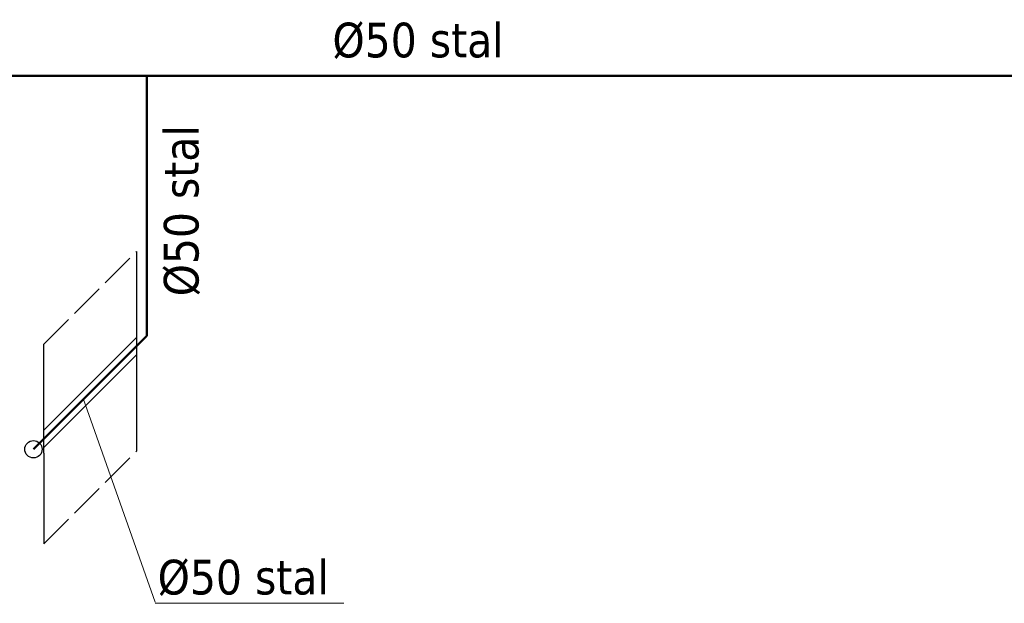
# Model space of a CAD drawing. Extents: x 34439 to 126910, y -74890 to 17912.
# Tile 88 of 256: x 104221 to 104561, y -49046 to -48844. Entities that reach past the tile are written whole.
import ezdxf

# ---------------------------------------------------------------- set-up
doc = ezdxf.new("R2010")
doc.units = 0
doc.header["$MEASUREMENT"] = 0
doc.linetypes.add('ACAD_ISO02W100', pattern=[15, 12, -3])
for name, color, linetype, lineweight in [('inst-gaz-rury', 50, 'Continuous', 50), ('urzadzenia', 6, 'Continuous', 15), ('WYMIARKI', 10, 'Continuous', 13)]:
    doc.layers.add(name, color=color, linetype=linetype, lineweight=lineweight)
doc.layers.add('wymiary', color=2, linetype='Continuous')
doc.styles.get("Standard").update_dxf_attribs({"font": 'ARIALN.TTF'})

msp = doc.modelspace()

# ---------------------------------------------------------------- linework, layer by layer
at = {"linetype": 'ACAD_ISO02W100'}
for p, q in [((104229, -48956.1), (104261.07, -48924.03)), ((104229, -49025.22), (104261.07, -48993.15))]:
    msp.add_line(p, q, dxfattribs=at)
at = {"linetype": 'Continuous'}
for p, q in [((104261.07, -48924.03), (104261.07, -48993.15)), ((104229, -48993.9), (104229, -48956.1)), ((104229, -48993.9), (104229, -49025.22))]:
    msp.add_line(p, q, dxfattribs=at)
at = {"layer": 'inst-gaz-rury', "ltscale": 50}
for p, q in [((104264.65, -48863.24), (103884.65, -48863.24)), ((104264.65, -48953.24), (104264.65, -48863.24)), ((104264.65, -48863.24), (104594.65, -48863.24))]:
    msp.add_line(p, q, dxfattribs=at)
at = {"layer": 'inst-gaz-rury', "ltscale": 0.2}
msp.add_line((104225.41, -48992.49), (104264.65, -48953.24), dxfattribs=at)
at = {"layer": 'urzadzenia', "linetype": 'Continuous'}
for p, q in [((104229, -48985.9), (104261.07, -48953.83)), ((104261.07, -48959.83), (104229, -48991.9))]:
    msp.add_line(p, q, dxfattribs=at)
at = {"layer": 'WYMIARKI', "linetype": 'Continuous'}
for p, q in [((104267.5, -49045.47), (104242.6, -48974.91)), ((104267.5, -49045.82), (104332.76, -49045.82))]:
    msp.add_line(p, q, dxfattribs=at)
at = {"layer": 'wymiary', "linetype": 'Continuous'}
msp.add_circle((104225.41, -48992.49), 3, dxfattribs=at)
msp.add_circle((104225.41, -48992.49), 3, dxfattribs=at)

# ---------------------------------------------------------------- texts
at = {"layer": 'WYMIARKI', "char_height": 12, "width": 203, "attachment_point": 1}
for insert in [(104328.82, -48844.86), (104268.37, -49030.75)]:
    msp.add_mtext('{\\fTahoma|b0|i0|c238|p8;%%c50 stal}', dxfattribs=dict(at, insert=insert))
at = {"layer": 'WYMIARKI', "insert": (104270.49, -48939.56), "char_height": 12, "width": 203, "attachment_point": 1, "rotation": 90}
msp.add_mtext('{\\fTahoma|b0|i0|c238|p8;%%c50 stal}', dxfattribs=at)

doc.saveas('drawing.dxf')
